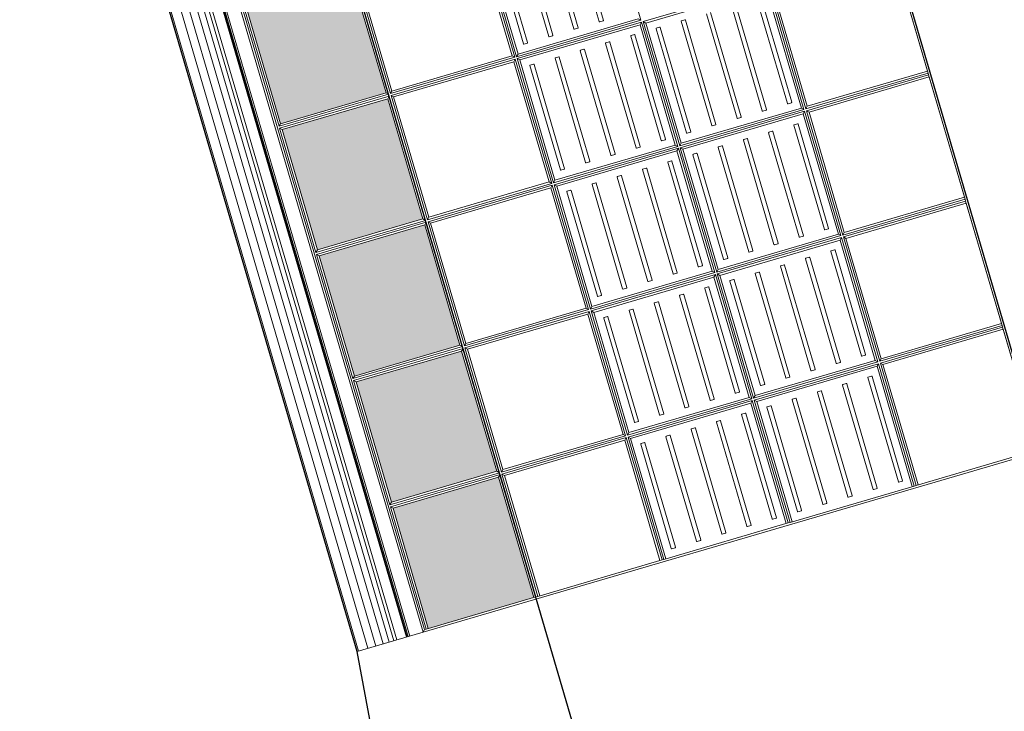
# Model space of a CAD drawing. Header units: metres. Extents: x 228628 to 230733, y 593242 to 595543.
# Tile 41 of 71: x 229979.12 to 229981.37, y 594241.97 to 594243.55. Entities that reach past the tile are written whole.
import ezdxf

# ---------------------------------------------------------------- set-up
doc = ezdxf.new("R2010")
doc.units = ezdxf.units.M
doc.layers.add('N-WE-BC-BETONVORM-G', color=50, linetype='Continuous', lineweight=25)

# ---------------------------------------------------------------- blocks, each defined once
blk = doc.blocks.new('_BLOCK_LEICON_GX-18_MIDDENELEMENT_300x60')
at = {"lineweight": 5}
h = blk.add_hatch(color=7, dxfattribs=at)
h.paths.add_polyline_path([(-1207, 421.7), (-1493, 421.7), (-1493, 170.7), (-1207, 170.7)])
h.paths.add_polyline_path([(-893, 421.7), (-893, 170.7), (-607, 170.7), (-607, 421.7)])
h.paths.add_polyline_path([(-7, 421.7), (-293, 421.7), (-293, 170.7), (-7, 170.7)])
h.paths.add_polyline_path([(593, 170.7), (593, 421.7), (307, 421.7), (307, 170.7)])
h.paths.add_polyline_path([(907, 170.7), (1193, 170.7), (1193, 421.7), (907, 421.7)])
h = blk.add_hatch(dxfattribs=at)
h.set_pattern_fill('DOTS', color=256, scale=10, style=0)
h.set_pattern_definition([(0, (-55466.677, -44255.552), (7.9375, 15.875), [0, -15.875])])
h.paths.add_polyline_path([(-1207, 421.7), (-1493, 421.7), (-1493, 170.7), (-1207, 170.7)])
h.paths.add_polyline_path([(-607, 170.7), (-607, 421.7), (-893, 421.7), (-893, 170.7)])
h.paths.add_polyline_path([(-7, 170.7), (-7, 421.7), (-293, 421.7), (-293, 170.7)])
h.paths.add_polyline_path([(593, 170.7), (593, 421.7), (307, 421.7), (307, 170.7)])
h.paths.add_polyline_path([(907, 170.7), (1193, 170.7), (1193, 421.7), (907, 421.7)])
h = blk.add_hatch(dxfattribs=at)
h.set_pattern_fill('DOTS', color=256, scale=10, style=0)
h.set_pattern_definition([(0, (-55166.677, -44255.552), (7.9375, 15.875), [0, -15.875])])
h.paths.add_polyline_path([(-907, 421.7), (-1193, 421.7), (-1193, 170.7), (-907, 170.7)])
h.paths.add_polyline_path([(-307, 170.7), (-307, 421.7), (-593, 421.7), (-593, 170.7)])
h.paths.add_polyline_path([(293, 170.7), (293, 421.7), (7, 421.7), (7, 170.7)])
h.paths.add_polyline_path([(893, 170.7), (893, 421.7), (607, 421.7), (607, 170.7)])
h.paths.add_polyline_path([(1207, 170.7), (1493, 170.7), (1493, 421.7), (1207, 421.7)])
for p, q in [((1497.8, 1626.5), (-1497.8, 1626.5)), ((597.7, 1626.5), (302.2, 1626.5)), ((597.7, 1626.5), (302.2, 1626.5)), ((597.7, 1621.7), (302.2, 1621.7)), ((593, 1621.7), (307, 1621.7)), ((593, 1621.7), (307, 1621.7)), ((593, 1621.7), (593, 1335.7)), ((597.7, 1621.7), (597.7, 1331)), ((597.7, 1621.7), (602.2, 1621.7)), ((897.7, 1626.5), (602.2, 1626.5)), ((897.7, 1626.5), (602.2, 1626.5)), ((897.7, 1621.7), (602.2, 1621.7)), ((602.2, 1621.7), (602.2, 1331)), ((607, 1621.7), (607, 1335.7)), ((893, 1621.7), (607, 1621.7)), ((893, 1621.7), (607, 1621.7)), ((893, 1621.7), (893, 1335.7)), ((897.7, 1621.7), (902.2, 1621.7)), ((897.7, 1621.7), (897.7, 1331)), ((1197.7, 1626.5), (902.2, 1626.5)), ((1197.7, 1626.5), (902.2, 1626.5)), ((1197.7, 1621.7), (902.2, 1621.7)), ((902.2, 1621.7), (902.2, 1331)), ((907, 1621.7), (907, 1335.7)), ((1193, 1621.7), (907, 1621.7)), ((1193, 1621.7), (907, 1621.7)), ((1193, 1621.7), (1193, 1335.7)), ((1197.7, 1621.7), (1202.2, 1621.7)), ((1197.7, 1621.7), (1197.7, 1331)), ((1493, 1621.7), (1202.2, 1621.7)), ((1202.2, 1621.7), (1202.2, 1331)), ((1207, 1621.7), (1207, 1335.7)), ((1493, 1621.7), (1207, 1621.7)), ((1493, 1621.7), (1207, 1621.7)), ((1493, 1621.7), (1493, 1331)), ((1497.8, 1626.5), (1497.8, 0)), ((597.7, 1331), (302.2, 1331)), ((597.7, 1326.5), (302.2, 1326.5)), ((302.2, 1326.5), (302.2, 1031)), ((593, 1335.7), (307, 1335.7)), ((593, 1335.7), (597.7, 1331)), ((593, 1335.7), (597.7, 1331)), ((593, 1321.7), (597.7, 1326.5)), ((597.7, 1326.5), (597.7, 1031)), ((602.2, 1331), (607, 1335.7)), ((602.2, 1331), (607, 1335.7)), ((897.7, 1331), (602.2, 1331)), ((897.7, 1326.5), (602.2, 1326.5)), ((602.2, 1326.5), (602.2, 1031)), ((607, 1321.7), (602.2, 1326.5)), ((893, 1335.7), (607, 1335.7)), ((893, 1335.7), (897.7, 1331)), ((893, 1335.7), (897.7, 1331)), ((893, 1321.7), (897.7, 1326.5)), ((897.7, 1326.5), (897.7, 1031)), ((902.2, 1331), (907, 1335.7)), ((902.2, 1331), (907, 1335.7)), ((1197.7, 1331), (902.2, 1331)), ((1197.7, 1326.5), (902.2, 1326.5)), ((902.2, 1326.5), (902.2, 1031)), ((907, 1321.7), (902.2, 1326.5)), ((1193, 1335.7), (907, 1335.7)), ((1193, 1335.7), (1197.7, 1331)), ((1193, 1335.7), (1197.7, 1331)), ((1193, 1321.7), (1197.7, 1326.5)), ((1197.7, 1326.5), (1197.7, 1031)), ((1202.2, 1331), (1207, 1335.7)), ((1202.2, 1331), (1207, 1335.7)), ((1493, 1331), (1202.2, 1331)), ((1493, 1326.5), (1202.2, 1326.5)), ((1202.2, 1326.5), (1202.2, 1031)), ((1207, 1321.7), (1202.2, 1326.5)), ((1493, 1335.7), (1207, 1335.7)), ((1493, 1331), (1493, 1326.5)), ((1493, 1326.5), (1493, 1031)), ((593, 1321.7), (307, 1321.7)), ((307, 1321.7), (307, 1035.7)), ((573.9, 1304.2), (325.9, 1304.2)), ((593, 1321.7), (593, 1035.7)), ((893, 1321.7), (607, 1321.7)), ((607, 1321.7), (607, 1035.7)), ((873.9, 1304.2), (625.9, 1304.2)), ((893, 1321.7), (893, 1035.7)), ((1193, 1321.7), (907, 1321.7)), ((907, 1321.7), (907, 1035.7)), ((1173.9, 1304.2), (925.9, 1304.2)), ((1193, 1321.7), (1193, 1035.7)), ((1493, 1321.7), (1207, 1321.7)), ((1207, 1321.7), (1207, 1035.7)), ((1473.9, 1304.2), (1225.9, 1304.2)), ((325.9, 1294.2), (573.9, 1294.2)), ((574.9, 1295.2), (574.9, 1303.2)), ((624.9, 1303.2), (624.9, 1295.2)), ((625.9, 1294.2), (873.9, 1294.2)), ((874.9, 1295.2), (874.9, 1303.2)), ((924.9, 1303.2), (924.9, 1295.2)), ((925.9, 1294.2), (1173.9, 1294.2)), ((1174.9, 1295.2), (1174.9, 1303.2)), ((1224.9, 1303.2), (1224.9, 1295.2)), ((1225.9, 1294.2), (1473.9, 1294.2)), ((1474.9, 1295.2), (1474.9, 1303.2)), ((573.9, 1244.2), (325.9, 1244.2)), ((573.9, 1244.2), (325.9, 1244.2)), ((574.9, 1235.2), (574.9, 1243.2)), ((574.9, 1235.2), (574.9, 1243.2)), ((624.9, 1243.2), (624.9, 1235.2)), ((624.9, 1243.2), (624.9, 1235.2)), ((873.9, 1244.2), (625.9, 1244.2)), ((873.9, 1244.2), (625.9, 1244.2)), ((874.9, 1235.2), (874.9, 1243.2)), ((874.9, 1235.2), (874.9, 1243.2)), ((924.9, 1243.2), (924.9, 1235.2)), ((924.9, 1243.2), (924.9, 1235.2)), ((1173.9, 1244.2), (925.9, 1244.2)), ((1173.9, 1244.2), (925.9, 1244.2)), ((1174.9, 1235.2), (1174.9, 1243.2)), ((1174.9, 1235.2), (1174.9, 1243.2)), ((1224.9, 1243.2), (1224.9, 1235.2)), ((1224.9, 1243.2), (1224.9, 1235.2)), ((1473.9, 1244.2), (1225.9, 1244.2)), ((1473.9, 1244.2), (1225.9, 1244.2)), ((1474.9, 1235.2), (1474.9, 1243.2)), ((1474.9, 1235.2), (1474.9, 1243.2)), ((325.9, 1234.2), (573.9, 1234.2)), ((325.9, 1234.2), (573.9, 1234.2)), ((625.9, 1234.2), (873.9, 1234.2)), ((625.9, 1234.2), (873.9, 1234.2)), ((925.9, 1234.2), (1173.9, 1234.2)), ((925.9, 1234.2), (1173.9, 1234.2)), ((1225.9, 1234.2), (1473.9, 1234.2)), ((1225.9, 1234.2), (1473.9, 1234.2)), ((573.9, 1184.2), (325.9, 1184.2)), ((573.9, 1184.2), (325.9, 1184.2)), ((325.9, 1174.2), (573.9, 1174.2)), ((325.9, 1174.2), (573.9, 1174.2)), ((574.9, 1175.2), (574.9, 1183.2)), ((574.9, 1175.2), (574.9, 1183.2)), ((624.9, 1183.2), (624.9, 1175.2)), ((624.9, 1183.2), (624.9, 1175.2)), ((873.9, 1184.2), (625.9, 1184.2)), ((873.9, 1184.2), (625.9, 1184.2)), ((625.9, 1174.2), (873.9, 1174.2)), ((625.9, 1174.2), (873.9, 1174.2)), ((874.9, 1175.2), (874.9, 1183.2)), ((874.9, 1175.2), (874.9, 1183.2)), ((924.9, 1183.2), (924.9, 1175.2)), ((924.9, 1183.2), (924.9, 1175.2)), ((1173.9, 1184.2), (925.9, 1184.2)), ((1173.9, 1184.2), (925.9, 1184.2)), ((925.9, 1174.2), (1173.9, 1174.2)), ((925.9, 1174.2), (1173.9, 1174.2)), ((1174.9, 1175.2), (1174.9, 1183.2)), ((1174.9, 1175.2), (1174.9, 1183.2)), ((1224.9, 1183.2), (1224.9, 1175.2)), ((1224.9, 1183.2), (1224.9, 1175.2)), ((1473.9, 1184.2), (1225.9, 1184.2)), ((1473.9, 1184.2), (1225.9, 1184.2)), ((1225.9, 1174.2), (1473.9, 1174.2)), ((1225.9, 1174.2), (1473.9, 1174.2)), ((1474.9, 1175.2), (1474.9, 1183.2)), ((1474.9, 1175.2), (1474.9, 1183.2)), ((573.9, 1124.2), (325.9, 1124.2)), ((573.9, 1124.2), (325.9, 1124.2)), ((873.9, 1124.2), (625.9, 1124.2)), ((873.9, 1124.2), (625.9, 1124.2)), ((1173.9, 1124.2), (925.9, 1124.2)), ((1173.9, 1124.2), (925.9, 1124.2)), ((1473.9, 1124.2), (1225.9, 1124.2)), ((1473.9, 1124.2), (1225.9, 1124.2)), ((324.9, 1123.2), (324.9, 1115.2)), ((324.9, 1123.2), (324.9, 1115.2)), ((325.9, 1114.2), (573.9, 1114.2)), ((325.9, 1114.2), (573.9, 1114.2)), ((574.9, 1115.2), (574.9, 1123.2)), ((574.9, 1115.2), (574.9, 1123.2)), ((624.9, 1123.2), (624.9, 1115.2)), ((624.9, 1123.2), (624.9, 1115.2)), ((625.9, 1114.2), (873.9, 1114.2)), ((625.9, 1114.2), (873.9, 1114.2)), ((874.9, 1115.2), (874.9, 1123.2)), ((874.9, 1115.2), (874.9, 1123.2)), ((924.9, 1123.2), (924.9, 1115.2)), ((924.9, 1123.2), (924.9, 1115.2)), ((925.9, 1114.2), (1173.9, 1114.2)), ((925.9, 1114.2), (1173.9, 1114.2)), ((1174.9, 1115.2), (1174.9, 1123.2)), ((1174.9, 1115.2), (1174.9, 1123.2)), ((1224.9, 1123.2), (1224.9, 1115.2)), ((1224.9, 1123.2), (1224.9, 1115.2)), ((1225.9, 1114.2), (1473.9, 1114.2)), ((1225.9, 1114.2), (1473.9, 1114.2)), ((1474.9, 1115.2), (1474.9, 1123.2)), ((1474.9, 1115.2), (1474.9, 1123.2)), ((324.9, 1063.2), (324.9, 1055.2)), ((324.9, 1063.2), (324.9, 1055.2)), ((573.9, 1064.2), (325.9, 1064.2)), ((573.9, 1064.2), (325.9, 1064.2)), ((574.9, 1055.2), (574.9, 1063.2)), ((574.9, 1055.2), (574.9, 1063.2)), ((624.9, 1063.2), (624.9, 1055.2)), ((624.9, 1063.2), (624.9, 1055.2)), ((873.9, 1064.2), (625.9, 1064.2)), ((873.9, 1064.2), (625.9, 1064.2)), ((874.9, 1055.2), (874.9, 1063.2)), ((874.9, 1055.2), (874.9, 1063.2)), ((924.9, 1063.2), (924.9, 1055.2)), ((924.9, 1063.2), (924.9, 1055.2)), ((1173.9, 1064.2), (925.9, 1064.2)), ((1173.9, 1064.2), (925.9, 1064.2)), ((1174.9, 1055.2), (1174.9, 1063.2)), ((1174.9, 1055.2), (1174.9, 1063.2)), ((1224.9, 1063.2), (1224.9, 1055.2)), ((1224.9, 1063.2), (1224.9, 1055.2)), ((1473.9, 1064.2), (1225.9, 1064.2)), ((1473.9, 1064.2), (1225.9, 1064.2)), ((1474.9, 1055.2), (1474.9, 1063.2)), ((1474.9, 1055.2), (1474.9, 1063.2)), ((302.2, 1031), (307, 1035.7)), ((593, 1035.7), (307, 1035.7)), ((325.9, 1054.2), (573.9, 1054.2)), ((325.9, 1054.2), (573.9, 1054.2)), ((593, 1035.7), (597.7, 1031)), ((602.2, 1031), (607, 1035.7)), ((893, 1035.7), (607, 1035.7)), ((625.9, 1054.2), (873.9, 1054.2)), ((625.9, 1054.2), (873.9, 1054.2)), ((893, 1035.7), (897.7, 1031)), ((902.2, 1031), (907, 1035.7)), ((1193, 1035.7), (907, 1035.7)), ((925.9, 1054.2), (1173.9, 1054.2)), ((925.9, 1054.2), (1173.9, 1054.2)), ((1193, 1035.7), (1197.7, 1031)), ((1202.2, 1031), (1207, 1035.7)), ((1493, 1035.7), (1207, 1035.7)), ((1225.9, 1054.2), (1473.9, 1054.2)), ((1225.9, 1054.2), (1473.9, 1054.2)), ((297.8, 1026.5), (2.2, 1026.5)), ((293, 1021.7), (297.8, 1026.5)), ((293, 1021.7), (293, 735.7)), ((297.8, 1026.5), (297.8, 731)), ((597.7, 1031), (302.2, 1031)), ((597.7, 1026.5), (302.2, 1026.5)), ((302.2, 1026.5), (302.2, 731)), ((307, 1021.7), (302.2, 1026.5)), ((593, 1021.7), (307, 1021.7)), ((307, 1021.7), (307, 735.7)), ((593, 1021.7), (597.7, 1026.5)), ((593, 1021.7), (593, 735.7)), ((597.7, 1026.5), (597.7, 731)), ((897.7, 1031), (602.2, 1031)), ((897.7, 1026.5), (602.2, 1026.5)), ((602.2, 1026.5), (602.2, 731)), ((607, 1021.7), (602.2, 1026.5)), ((893, 1021.7), (607, 1021.7)), ((607, 1021.7), (607, 735.7)), ((893, 1021.7), (897.7, 1026.5)), ((893, 1021.7), (893, 735.7)), ((897.7, 1026.5), (897.7, 731)), ((1197.7, 1031), (902.2, 1031)), ((1197.7, 1026.5), (902.2, 1026.5)), ((902.2, 1026.5), (902.2, 731)), ((907, 1021.7), (902.2, 1026.5)), ((1193, 1021.7), (907, 1021.7)), ((907, 1021.7), (907, 735.7)), ((1193, 1021.7), (1197.7, 1026.5)), ((1193, 1021.7), (1193, 735.7)), ((1197.7, 1026.5), (1197.7, 731)), ((1493, 1031), (1202.2, 1031)), ((1493, 1026.5), (1202.2, 1026.5)), ((1202.2, 1026.5), (1202.2, 731)), ((1207, 1021.7), (1202.2, 1026.5)), ((1493, 1021.7), (1207, 1021.7)), ((1207, 1021.7), (1207, 735.7)), ((1493, 1031), (1493, 1026.5)), ((1493, 1026.5), (1493, 731)), ((324.9, 1003.2), (324.9, 995.2)), ((573.9, 1004.2), (325.9, 1004.2)), ((325.9, 994.2), (573.9, 994.2)), ((574.9, 995.2), (574.9, 1003.2)), ((624.9, 1003.2), (624.9, 995.2)), ((873.9, 1004.2), (625.9, 1004.2)), ((625.9, 994.2), (873.9, 994.2)), ((874.9, 995.2), (874.9, 1003.2)), ((924.9, 1003.2), (924.9, 995.2)), ((1173.9, 1004.2), (925.9, 1004.2)), ((925.9, 994.2), (1173.9, 994.2)), ((1174.9, 995.2), (1174.9, 1003.2)), ((1224.9, 1003.2), (1224.9, 995.2)), ((1473.9, 1004.2), (1225.9, 1004.2)), ((1225.9, 994.2), (1473.9, 994.2)), ((1474.9, 995.2), (1474.9, 1003.2)), ((273.9, 944.2), (25.9, 944.2)), ((273.9, 944.2), (25.9, 944.2)), ((573.9, 944.2), (325.9, 944.2)), ((573.9, 944.2), (325.9, 944.2)), ((873.9, 944.2), (625.9, 944.2)), ((873.9, 944.2), (625.9, 944.2)), ((1173.9, 944.2), (925.9, 944.2)), ((1173.9, 944.2), (925.9, 944.2)), ((1473.9, 944.2), (1225.9, 944.2)), ((1473.9, 944.2), (1225.9, 944.2)), ((25.9, 934.2), (273.9, 934.2)), ((25.9, 934.2), (273.9, 934.2)), ((274.9, 935.2), (274.9, 943.2)), ((274.9, 935.2), (274.9, 943.2)), ((324.9, 943.2), (324.9, 935.2)), ((324.9, 943.2), (324.9, 935.2)), ((325.9, 934.2), (573.9, 934.2)), ((325.9, 934.2), (573.9, 934.2)), ((574.9, 935.2), (574.9, 943.2)), ((574.9, 935.2), (574.9, 943.2)), ((624.9, 943.2), (624.9, 935.2)), ((624.9, 943.2), (624.9, 935.2)), ((625.9, 934.2), (873.9, 934.2)), ((625.9, 934.2), (873.9, 934.2)), ((874.9, 935.2), (874.9, 943.2)), ((874.9, 935.2), (874.9, 943.2)), ((924.9, 943.2), (924.9, 935.2)), ((924.9, 943.2), (924.9, 935.2)), ((925.9, 934.2), (1173.9, 934.2)), ((925.9, 934.2), (1173.9, 934.2)), ((1174.9, 935.2), (1174.9, 943.2)), ((1174.9, 935.2), (1174.9, 943.2)), ((1224.9, 943.2), (1224.9, 935.2)), ((1224.9, 943.2), (1224.9, 935.2)), ((1225.9, 934.2), (1473.9, 934.2)), ((1225.9, 934.2), (1473.9, 934.2)), ((1474.9, 935.2), (1474.9, 943.2)), ((1474.9, 935.2), (1474.9, 943.2)), ((273.9, 884.2), (25.9, 884.2)), ((273.9, 884.2), (25.9, 884.2)), ((274.9, 875.2), (274.9, 883.2)), ((274.9, 875.2), (274.9, 883.2)), ((324.9, 883.2), (324.9, 875.2)), ((324.9, 883.2), (324.9, 875.2)), ((573.9, 884.2), (325.9, 884.2)), ((573.9, 884.2), (325.9, 884.2)), ((574.9, 875.2), (574.9, 883.2)), ((574.9, 875.2), (574.9, 883.2)), ((624.9, 883.2), (624.9, 875.2)), ((624.9, 883.2), (624.9, 875.2)), ((873.9, 884.2), (625.9, 884.2)), ((873.9, 884.2), (625.9, 884.2)), ((874.9, 875.2), (874.9, 883.2)), ((874.9, 875.2), (874.9, 883.2)), ((924.9, 883.2), (924.9, 875.2)), ((924.9, 883.2), (924.9, 875.2)), ((1173.9, 884.2), (925.9, 884.2)), ((1173.9, 884.2), (925.9, 884.2)), ((1174.9, 875.2), (1174.9, 883.2)), ((1174.9, 875.2), (1174.9, 883.2)), ((1224.9, 883.2), (1224.9, 875.2)), ((1224.9, 883.2), (1224.9, 875.2)), ((1473.9, 884.2), (1225.9, 884.2)), ((1473.9, 884.2), (1225.9, 884.2)), ((1474.9, 875.2), (1474.9, 883.2)), ((1474.9, 875.2), (1474.9, 883.2)), ((25.9, 874.2), (273.9, 874.2)), ((25.9, 874.2), (273.9, 874.2)), ((325.9, 874.2), (573.9, 874.2)), ((325.9, 874.2), (573.9, 874.2)), ((625.9, 874.2), (873.9, 874.2)), ((625.9, 874.2), (873.9, 874.2)), ((925.9, 874.2), (1173.9, 874.2)), ((925.9, 874.2), (1173.9, 874.2)), ((1225.9, 874.2), (1473.9, 874.2)), ((1225.9, 874.2), (1473.9, 874.2)), ((273.9, 824.2), (25.9, 824.2)), ((273.9, 824.2), (25.9, 824.2)), ((25.9, 814.2), (273.9, 814.2)), ((25.9, 814.2), (273.9, 814.2)), ((274.9, 815.2), (274.9, 823.2)), ((274.9, 815.2), (274.9, 823.2)), ((324.9, 823.2), (324.9, 815.2)), ((324.9, 823.2), (324.9, 815.2)), ((573.9, 824.2), (325.9, 824.2)), ((573.9, 824.2), (325.9, 824.2)), ((325.9, 814.2), (573.9, 814.2)), ((325.9, 814.2), (573.9, 814.2)), ((574.9, 815.2), (574.9, 823.2)), ((574.9, 815.2), (574.9, 823.2)), ((624.9, 823.2), (624.9, 815.2)), ((624.9, 823.2), (624.9, 815.2)), ((873.9, 824.2), (625.9, 824.2)), ((873.9, 824.2), (625.9, 824.2)), ((625.9, 814.2), (873.9, 814.2)), ((625.9, 814.2), (873.9, 814.2)), ((874.9, 815.2), (874.9, 823.2)), ((874.9, 815.2), (874.9, 823.2)), ((924.9, 823.2), (924.9, 815.2)), ((924.9, 823.2), (924.9, 815.2)), ((1173.9, 824.2), (925.9, 824.2)), ((1173.9, 824.2), (925.9, 824.2)), ((925.9, 814.2), (1173.9, 814.2)), ((925.9, 814.2), (1173.9, 814.2)), ((1174.9, 815.2), (1174.9, 823.2)), ((1174.9, 815.2), (1174.9, 823.2)), ((1224.9, 823.2), (1224.9, 815.2)), ((1224.9, 823.2), (1224.9, 815.2)), ((1473.9, 824.2), (1225.9, 824.2)), ((1473.9, 824.2), (1225.9, 824.2)), ((1225.9, 814.2), (1473.9, 814.2)), ((1225.9, 814.2), (1473.9, 814.2)), ((1474.9, 815.2), (1474.9, 823.2)), ((1474.9, 815.2), (1474.9, 823.2)), ((273.9, 764.2), (25.9, 764.2)), ((273.9, 764.2), (25.9, 764.2)), ((573.9, 764.2), (325.9, 764.2)), ((573.9, 764.2), (325.9, 764.2)), ((873.9, 764.2), (625.9, 764.2)), ((873.9, 764.2), (625.9, 764.2)), ((1173.9, 764.2), (925.9, 764.2)), ((1173.9, 764.2), (925.9, 764.2)), ((1473.9, 764.2), (1225.9, 764.2)), ((1473.9, 764.2), (1225.9, 764.2)), ((25.9, 754.2), (273.9, 754.2)), ((25.9, 754.2), (273.9, 754.2)), ((274.9, 755.2), (274.9, 763.2)), ((274.9, 755.2), (274.9, 763.2)), ((324.9, 763.2), (324.9, 755.2)), ((324.9, 763.2), (324.9, 755.2)), ((325.9, 754.2), (573.9, 754.2)), ((325.9, 754.2), (573.9, 754.2)), ((574.9, 755.2), (574.9, 763.2)), ((574.9, 755.2), (574.9, 763.2)), ((624.9, 763.2), (624.9, 755.2)), ((624.9, 763.2), (624.9, 755.2)), ((625.9, 754.2), (873.9, 754.2)), ((625.9, 754.2), (873.9, 754.2)), ((874.9, 755.2), (874.9, 763.2)), ((874.9, 755.2), (874.9, 763.2)), ((924.9, 763.2), (924.9, 755.2)), ((924.9, 763.2), (924.9, 755.2)), ((925.9, 754.2), (1173.9, 754.2)), ((925.9, 754.2), (1173.9, 754.2)), ((1174.9, 755.2), (1174.9, 763.2)), ((1174.9, 755.2), (1174.9, 763.2)), ((1224.9, 763.2), (1224.9, 755.2)), ((1224.9, 763.2), (1224.9, 755.2)), ((1225.9, 754.2), (1473.9, 754.2)), ((1225.9, 754.2), (1473.9, 754.2)), ((1474.9, 755.2), (1474.9, 763.2)), ((1474.9, 755.2), (1474.9, 763.2)), ((297.8, 731), (2.2, 731)), ((297.8, 726.5), (2.2, 726.5)), ((293, 735.7), (7, 735.7)), ((293, 721.7), (7, 721.7)), ((293, 735.7), (297.8, 731)), ((293, 721.7), (297.8, 726.5)), ((293, 721.7), (293, 435.7)), ((297.8, 726.5), (297.8, 431)), ((302.2, 731), (307, 735.7)), ((597.7, 731), (302.2, 731)), ((597.7, 726.5), (302.2, 726.5)), ((302.2, 726.5), (302.2, 431)), ((307, 721.7), (302.2, 726.5)), ((593, 735.7), (307, 735.7)), ((593, 721.7), (307, 721.7)), ((307, 721.7), (307, 435.7)), ((593, 735.7), (597.7, 731)), ((593, 721.7), (597.7, 726.5)), ((593, 721.7), (593, 435.7)), ((597.7, 726.5), (597.7, 431)), ((602.2, 731), (607, 735.7)), ((897.7, 731), (602.2, 731)), ((897.7, 726.5), (602.2, 726.5)), ((602.2, 726.5), (602.2, 431)), ((607, 721.7), (602.2, 726.5)), ((893, 735.7), (607, 735.7)), ((893, 721.7), (607, 721.7)), ((607, 721.7), (607, 435.7)), ((893, 735.7), (897.7, 731)), ((893, 721.7), (897.7, 726.5)), ((893, 721.7), (893, 435.7)), ((897.7, 726.5), (897.7, 431)), ((902.2, 731), (907, 735.7)), ((1197.7, 731), (902.2, 731)), ((1197.7, 726.5), (902.2, 726.5)), ((902.2, 726.5), (902.2, 431)), ((907, 721.7), (902.2, 726.5)), ((1193, 735.7), (907, 735.7)), ((1193, 721.7), (907, 721.7)), ((907, 721.7), (907, 435.7)), ((1193, 735.7), (1197.7, 731)), ((1193, 721.7), (1197.7, 726.5)), ((1193, 721.7), (1193, 435.7)), ((1197.7, 726.5), (1197.7, 431)), ((1202.2, 731), (1207, 735.7)), ((1493, 731), (1202.2, 731)), ((1493, 726.5), (1202.2, 726.5)), ((1202.2, 726.5), (1202.2, 431)), ((1207, 721.7), (1202.2, 726.5)), ((1493, 735.7), (1207, 735.7)), ((1493, 721.7), (1207, 721.7)), ((1207, 721.7), (1207, 435.7)), ((1493, 731), (1493, 726.5)), ((1493, 726.5), (1493, 431)), ((297.8, 431), (2.2, 431)), ((293, 435.7), (7, 435.7)), ((293, 435.7), (297.8, 431)), ((302.2, 431), (307, 435.7)), ((597.7, 431), (302.2, 431)), ((593, 435.7), (307, 435.7)), ((593, 435.7), (597.7, 431)), ((602.2, 431), (607, 435.7)), ((897.7, 431), (602.2, 431)), ((893, 435.7), (607, 435.7)), ((893, 435.7), (897.7, 431)), ((902.2, 431), (907, 435.7)), ((1197.7, 431), (902.2, 431)), ((1193, 435.7), (907, 435.7)), ((1193, 435.7), (1197.7, 431)), ((1202.2, 431), (1207, 435.7)), ((1493, 431), (1202.2, 431)), ((1493, 435.7), (1207, 435.7)), ((1493, 426.5), (1493, 431)), ((297.8, 426.5), (2.2, 426.5)), ((293, 421.7), (7, 421.7)), ((293, 421.7), (297.8, 426.5)), ((293, 421.7), (293, 170.7)), ((297.8, 426.5), (297.8, 165.9)), ((597.7, 426.5), (302.2, 426.5)), ((302.2, 426.5), (302.2, 165.9)), ((307, 421.7), (302.2, 426.5)), ((593, 421.7), (307, 421.7)), ((307, 421.7), (307, 170.7)), ((593, 421.7), (597.7, 426.5)), ((593, 421.7), (593, 170.7)), ((597.7, 426.5), (597.7, 165.9)), ((897.7, 426.5), (602.2, 426.5)), ((602.2, 426.5), (602.2, 165.9)), ((607, 421.7), (602.2, 426.5)), ((893, 421.7), (607, 421.7)), ((607, 421.7), (607, 170.7)), ((893, 421.7), (897.7, 426.5)), ((893, 421.7), (893, 170.7)), ((897.7, 426.5), (897.7, 165.9)), ((1197.7, 426.5), (902.2, 426.5)), ((902.2, 426.5), (902.2, 165.9)), ((907, 421.7), (902.2, 426.5)), ((1193, 421.7), (907, 421.7)), ((907, 421.7), (907, 170.7)), ((1193, 421.7), (1197.7, 426.5)), ((1193, 421.7), (1193, 170.7)), ((1197.7, 426.5), (1197.7, 165.9)), ((1493, 426.5), (1202.2, 426.5)), ((1202.2, 426.5), (1202.2, 165.9)), ((1207, 421.7), (1202.2, 426.5)), ((1493, 421.7), (1207, 421.7)), ((1207, 421.7), (1207, 170.7)), ((1493, 426.5), (1493, 165.9)), ((1493, 161.4), (-1493, 161.4)), ((297.8, 165.9), (2.2, 165.9)), ((293, 170.7), (7, 170.7)), ((293, 170.7), (297.8, 165.9)), ((307, 170.7), (302.2, 165.9)), ((597.7, 165.9), (302.2, 165.9)), ((593, 170.7), (307, 170.7)), ((593, 170.7), (597.7, 165.9)), ((607, 170.7), (602.2, 165.9)), ((897.7, 165.9), (602.2, 165.9)), ((893, 170.7), (607, 170.7)), ((893, 170.7), (897.7, 165.9)), ((907, 170.7), (902.2, 165.9)), ((1197.7, 165.9), (902.2, 165.9)), ((1193, 170.7), (907, 170.7)), ((1193, 170.7), (1197.7, 165.9)), ((1207, 170.7), (1202.2, 165.9)), ((1493, 165.9), (1202.2, 165.9)), ((1493, 170.7), (1207, 170.7)), ((1493, 161.4), (1493, 165.9)), ((1493, 161.4), (1497.8, 156.7)), ((1497.8, 156.7), (-1497.8, 156.7)), ((1497.8, 125.5), (-1497.8, 125.5)), ((1497.8, 3), (-1497.8, 3)), ((-1497.8, 0), (1497.8, 0))]:
    blk.add_line(p, q, dxfattribs=at)
at = {"color": 254, "lineweight": 5}
for p, q in [((1497.8, 121.5), (-1497.8, 121.5)), ((1497.8, 119.1), (-1497.8, 119.1)), ((1497.8, 117.6), (-1497.8, 117.6)), ((1497.8, 94.5), (-1497.8, 94.5)), ((1497.8, 87.4), (-1497.8, 87.4)), ((1497.8, 76.2), (-1497.8, 76.2)), ((1497.8, 61.6), (-1497.8, 61.6)), ((1497.8, 44.4), (-1497.8, 44.4)), ((1497.8, 25.8), (-1497.8, 25.8))]:
    blk.add_line(p, q, dxfattribs=at)
at = {"lineweight": 5}
for centre, start, end in [((573.9, 1303.2), 0, 90), ((625.9, 1303.2), 90, 180), ((873.9, 1303.2), 0, 90), ((925.9, 1303.2), 90, 180), ((1173.9, 1303.2), 0, 90), ((1225.9, 1303.2), 90, 180), ((1473.9, 1303.2), 0, 90), ((573.9, 1295.2), 270, 0), ((625.9, 1295.2), 180, 270), ((873.9, 1295.2), 270, 0), ((925.9, 1295.2), 180, 270), ((1173.9, 1295.2), 270, 0), ((1225.9, 1295.2), 180, 270), ((1473.9, 1295.2), 270, 0), ((573.9, 1243.2), 0, 90), ((625.9, 1243.2), 90, 180), ((873.9, 1243.2), 0, 90), ((925.9, 1243.2), 90, 180), ((1173.9, 1243.2), 0, 90), ((1225.9, 1243.2), 90, 180), ((1473.9, 1243.2), 0, 90), ((573.9, 1235.2), 270, 0), ((625.9, 1235.2), 180, 270), ((873.9, 1235.2), 270, 0), ((925.9, 1235.2), 180, 270), ((1173.9, 1235.2), 270, 0), ((1225.9, 1235.2), 180, 270), ((1473.9, 1235.2), 270, 0), ((573.9, 1183.2), 0, 90), ((573.9, 1175.2), 270, 0), ((625.9, 1183.2), 90, 180), ((625.9, 1175.2), 180, 270), ((873.9, 1183.2), 0, 90), ((873.9, 1175.2), 270, 0), ((925.9, 1183.2), 90, 180), ((925.9, 1175.2), 180, 270), ((1173.9, 1183.2), 0, 90), ((1173.9, 1175.2), 270, 0), ((1225.9, 1183.2), 90, 180), ((1225.9, 1175.2), 180, 270), ((1473.9, 1183.2), 0, 90), ((1473.9, 1175.2), 270, 0), ((325.9, 1123.2), 90, 180), ((573.9, 1123.2), 0, 90), ((625.9, 1123.2), 90, 180), ((873.9, 1123.2), 0, 90), ((925.9, 1123.2), 90, 180), ((1173.9, 1123.2), 0, 90), ((1225.9, 1123.2), 90, 180), ((1473.9, 1123.2), 0, 90), ((325.9, 1115.2), 180, 270), ((573.9, 1115.2), 270, 0), ((625.9, 1115.2), 180, 270), ((873.9, 1115.2), 270, 0), ((925.9, 1115.2), 180, 270), ((1173.9, 1115.2), 270, 0), ((1225.9, 1115.2), 180, 270), ((1473.9, 1115.2), 270, 0), ((325.9, 1063.2), 90, 180), ((573.9, 1063.2), 0, 90), ((625.9, 1063.2), 90, 180), ((873.9, 1063.2), 0, 90), ((925.9, 1063.2), 90, 180), ((1173.9, 1063.2), 0, 90), ((1225.9, 1063.2), 90, 180), ((1473.9, 1063.2), 0, 90), ((325.9, 1055.2), 180, 270), ((573.9, 1055.2), 270, 0), ((625.9, 1055.2), 180, 270), ((873.9, 1055.2), 270, 0), ((925.9, 1055.2), 180, 270), ((1173.9, 1055.2), 270, 0), ((1225.9, 1055.2), 180, 270), ((1473.9, 1055.2), 270, 0), ((325.9, 1003.2), 90, 180), ((325.9, 995.2), 180, 270), ((573.9, 1003.2), 0, 90), ((573.9, 995.2), 270, 0), ((625.9, 1003.2), 90, 180), ((625.9, 995.2), 180, 270), ((873.9, 1003.2), 0, 90), ((873.9, 995.2), 270, 0), ((925.9, 1003.2), 90, 180), ((925.9, 995.2), 180, 270), ((1173.9, 1003.2), 0, 90), ((1173.9, 995.2), 270, 0), ((1225.9, 1003.2), 90, 180), ((1225.9, 995.2), 180, 270), ((1473.9, 1003.2), 0, 90), ((1473.9, 995.2), 270, 0), ((273.9, 943.2), 0, 90), ((325.9, 943.2), 90, 180), ((573.9, 943.2), 0, 90), ((625.9, 943.2), 90, 180), ((873.9, 943.2), 0, 90), ((925.9, 943.2), 90, 180), ((1173.9, 943.2), 0, 90), ((1225.9, 943.2), 90, 180), ((1473.9, 943.2), 0, 90), ((273.9, 935.2), 270, 0), ((325.9, 935.2), 180, 270), ((573.9, 935.2), 270, 0), ((625.9, 935.2), 180, 270), ((873.9, 935.2), 270, 0), ((925.9, 935.2), 180, 270), ((1173.9, 935.2), 270, 0), ((1225.9, 935.2), 180, 270), ((1473.9, 935.2), 270, 0), ((273.9, 883.2), 0, 90), ((325.9, 883.2), 90, 180), ((573.9, 883.2), 0, 90), ((625.9, 883.2), 90, 180), ((873.9, 883.2), 0, 90), ((925.9, 883.2), 90, 180), ((1173.9, 883.2), 0, 90), ((1225.9, 883.2), 90, 180), ((1473.9, 883.2), 0, 90), ((273.9, 875.2), 270, 0), ((325.9, 875.2), 180, 270), ((573.9, 875.2), 270, 0), ((625.9, 875.2), 180, 270), ((873.9, 875.2), 270, 0), ((925.9, 875.2), 180, 270), ((1173.9, 875.2), 270, 0), ((1225.9, 875.2), 180, 270), ((1473.9, 875.2), 270, 0), ((273.9, 823.2), 0, 90), ((273.9, 815.2), 270, 0), ((325.9, 823.2), 90, 180), ((325.9, 815.2), 180, 270), ((573.9, 823.2), 0, 90), ((573.9, 815.2), 270, 0), ((625.9, 823.2), 90, 180), ((625.9, 815.2), 180, 270), ((873.9, 823.2), 0, 90), ((873.9, 815.2), 270, 0), ((925.9, 823.2), 90, 180), ((925.9, 815.2), 180, 270), ((1173.9, 823.2), 0, 90), ((1173.9, 815.2), 270, 0), ((1225.9, 823.2), 90, 180), ((1225.9, 815.2), 180, 270), ((1473.9, 823.2), 0, 90), ((1473.9, 815.2), 270, 0), ((273.9, 763.2), 0, 90), ((325.9, 763.2), 90, 180), ((573.9, 763.2), 0, 90), ((625.9, 763.2), 90, 180), ((873.9, 763.2), 0, 90), ((925.9, 763.2), 90, 180), ((1173.9, 763.2), 0, 90), ((1225.9, 763.2), 90, 180), ((1473.9, 763.2), 0, 90), ((273.9, 755.2), 270, 0), ((325.9, 755.2), 180, 270), ((573.9, 755.2), 270, 0), ((625.9, 755.2), 180, 270), ((873.9, 755.2), 270, 0), ((925.9, 755.2), 180, 270), ((1173.9, 755.2), 270, 0), ((1225.9, 755.2), 180, 270), ((1473.9, 755.2), 270, 0)]:
    blk.add_arc(centre, 1, start, end, dxfattribs=at)

msp = doc.modelspace()

# ---------------------------------------------------------------- linework, layer by layer
at = {"layer": 'N-WE-BC-BETONVORM-G'}
for points in [[(229984.325, 594216.311), (229984.7089, 594216.4234), (229979.8931, 594242.1055), (229974.8318, 594259.3793), (229966.488, 594278.609), (229966.1041, 594278.4965)], [(229988.7652, 594217.6105), (229979.7662, 594248.3229)], [(229987.6135, 594217.2735), (229978.6146, 594247.9855)]]:
    msp.add_lwpolyline(points, dxfattribs=at)

# ---------------------------------------------------------------- block references
at = {"lineweight": 5, "xscale": 0.0009999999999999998, "yscale": 0.0009999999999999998, "zscale": 0.0009999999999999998, "rotation": 286.3310162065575}
msp.add_blockref('_BLOCK_LEICON_GX-18_MIDDENELEMENT_300x60', (229979.472, 594243.5428), dxfattribs=at)

doc.saveas('drawing.dxf')
